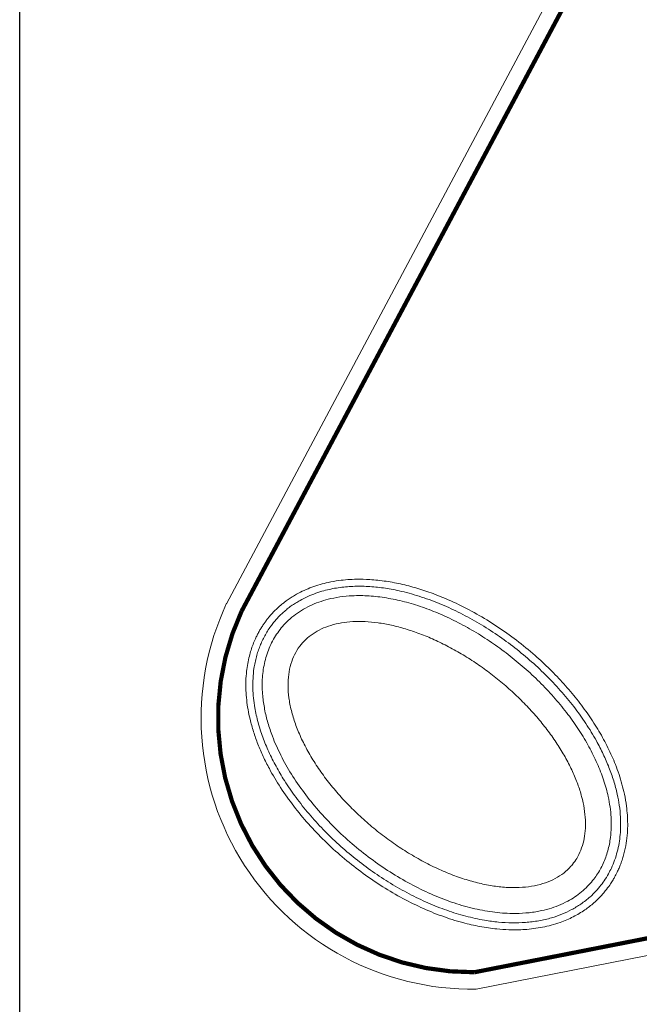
# Model space of a CAD drawing. Header units: millimetres. Extents: x 21148.2 to 21239.2, y 30135 to 30201.8.
# Tile 1 of 189: x 21149.2 to 21156.5, y 30153.5 to 30165.1. Entities that reach past the tile are written whole.
import ezdxf

# ---------------------------------------------------------------- set-up
doc = ezdxf.new("R2010")
doc.units = ezdxf.units.MM
for name, color, linetype, lineweight in [('AR-T1E-20-L1$0$BIAL - T1E - LT - 001 - AR - DWG - 0134 & 138$0$EAST PTB LVL 1-WH Landscape$0$l-coping-hidn', 7, 'Continuous', 13), ('AR-T1E-20-L1$0$ENHANCE PTB LVL 1 - BUILDING WALLS$0$A-FLOR-OTLN', 7, 'Continuous', 13), ('AR-T1E-20-L1$0$ENHANCE PTB LVL 1 - BUILDING WALLS$0$I-FURN', 7, 'Continuous', 13), ('AR-T1E-20-L1$0$X-REF_WH_Landscape_01$0$A_LANDSCAPE', 7, 'Continuous', 13)]:
    doc.layers.add(name, color=color, linetype=linetype, lineweight=lineweight)

msp = doc.modelspace()

# ---------------------------------------------------------------- linework, layer by layer
msp.add_lwpolyline([(21149.169, 30201.831), (21233.369, 30201.831), (21233.369, 30147.204), (21149.169, 30147.204)], close=True)
at = {"layer": 'AR-T1E-20-L1$0$BIAL - T1E - LT - 001 - AR - DWG - 0134 & 138$0$EAST PTB LVL 1-WH Landscape$0$l-coping-hidn', "ltscale": 0.1}
for points, knots in [([(21156.107, 30154.821), (21156.126, 30154.844), (21156.143, 30154.867), (21156.171, 30154.907), (21156.182, 30154.924), (21156.201, 30154.955), (21156.209, 30154.97), (21156.228, 30155.003), (21156.238, 30155.022), (21156.255, 30155.057), (21156.262, 30155.074), (21156.276, 30155.107), (21156.283, 30155.123), (21156.297, 30155.16), (21156.304, 30155.18), (21156.316, 30155.22), (21156.322, 30155.24), (21156.338, 30155.302), (21156.347, 30155.343), (21156.361, 30155.426), (21156.365, 30155.468), (21156.371, 30155.545), (21156.372, 30155.579), (21156.372, 30155.649), (21156.37, 30155.684), (21156.366, 30155.753), (21156.362, 30155.788), (21156.352, 30155.871), (21156.343, 30155.919), (21156.325, 30156.006), (21156.315, 30156.045), (21156.294, 30156.123), (21156.282, 30156.162), (21156.256, 30156.24), (21156.242, 30156.278), (21156.2, 30156.384), (21156.171, 30156.45), (21156.105, 30156.582), (21156.07, 30156.647), (21155.993, 30156.777), (21155.952, 30156.841), (21155.864, 30156.967), (21155.818, 30157.029), (21155.721, 30157.152), (21155.67, 30157.212), (21155.563, 30157.33), (21155.508, 30157.388), (21155.394, 30157.501), (21155.335, 30157.556), (21155.203, 30157.671), (21155.13, 30157.731), (21154.979, 30157.846), (21154.902, 30157.901), (21154.745, 30158.005), (21154.665, 30158.054), (21154.503, 30158.145), (21154.421, 30158.187), (21154.256, 30158.265), (21154.173, 30158.301), (21154.026, 30158.356), (21153.962, 30158.378), (21153.834, 30158.417), (21153.77, 30158.435), (21153.64, 30158.465), (21153.575, 30158.477), (21153.445, 30158.496), (21153.38, 30158.503), (21153.263, 30158.511), (21153.212, 30158.512), (21153.125, 30158.51), (21153.09, 30158.509), (21153.02, 30158.504), (21152.986, 30158.5), (21152.908, 30158.49), (21152.866, 30158.482), (21152.791, 30158.466), (21152.759, 30158.458), (21152.695, 30158.439), (21152.663, 30158.429), (21152.6, 30158.405), (21152.569, 30158.393), (21152.509, 30158.365), (21152.479, 30158.35), (21152.432, 30158.324), (21152.415, 30158.314), (21152.365, 30158.282), (21152.333, 30158.26), (21152.29, 30158.227), (21152.279, 30158.218), (21152.257, 30158.199), (21152.246, 30158.19), (21152.222, 30158.168), (21152.209, 30158.156), (21152.171, 30158.119), (21152.147, 30158.092), (21152.116, 30158.055), (21152.107, 30158.044), (21152.09, 30158.022), (21152.082, 30158.011), (21152.066, 30157.989), (21152.058, 30157.978), (21152.043, 30157.954), (21152.035, 30157.942), (21152.019, 30157.917), (21152.012, 30157.904), (21151.997, 30157.878), (21151.989, 30157.863), (21151.975, 30157.835), (21151.968, 30157.821), (21151.951, 30157.784), (21151.942, 30157.762), (21151.925, 30157.717), (21151.917, 30157.694), (21151.902, 30157.648), (21151.896, 30157.625), (21151.882, 30157.572), (21151.876, 30157.542), (21151.865, 30157.482), (21151.86, 30157.452), (21151.853, 30157.384), (21151.85, 30157.346), (21151.847, 30157.27), (21151.848, 30157.233), (21151.851, 30157.157), (21151.854, 30157.119), (21151.862, 30157.043), (21151.868, 30157.005), (21151.881, 30156.929), (21151.889, 30156.891), (21151.91, 30156.804), (21151.924, 30156.755), (21151.955, 30156.656), (21151.972, 30156.607), (21152.01, 30156.51), (21152.031, 30156.461), (21152.076, 30156.365), (21152.101, 30156.316), (21152.167, 30156.193), (21152.212, 30156.118), (21152.309, 30155.969), (21152.361, 30155.896), (21152.471, 30155.753), (21152.529, 30155.683), (21152.652, 30155.545), (21152.716, 30155.478), (21152.849, 30155.348), (21152.919, 30155.285), (21153.061, 30155.163), (21153.135, 30155.105), (21153.285, 30154.993), (21153.362, 30154.94), (21153.519, 30154.839), (21153.598, 30154.792), (21153.759, 30154.704), (21153.841, 30154.663), (21154.005, 30154.588), (21154.087, 30154.554), (21154.252, 30154.494), (21154.335, 30154.468), (21154.486, 30154.428), (21154.553, 30154.412), (21154.688, 30154.387), (21154.755, 30154.377), (21154.87, 30154.366), (21154.918, 30154.363), (21154.996, 30154.36), (21155.028, 30154.36), (21155.09, 30154.361), (21155.121, 30154.362), (21155.187, 30154.366), (21155.223, 30154.37), (21155.293, 30154.379), (21155.328, 30154.385), (21155.398, 30154.398), (21155.432, 30154.406), (21155.502, 30154.425), (21155.537, 30154.436), (21155.598, 30154.458), (21155.624, 30154.468), (21155.676, 30154.49), (21155.702, 30154.502), (21155.751, 30154.527), (21155.774, 30154.54), (21155.82, 30154.567), (21155.842, 30154.581), (21155.883, 30154.609), (21155.901, 30154.623), (21155.937, 30154.651), (21155.955, 30154.665), (21155.989, 30154.695), (21156.006, 30154.711), (21156.034, 30154.738), (21156.045, 30154.75), (21156.068, 30154.775), (21156.079, 30154.787), (21156.096, 30154.807), (21156.102, 30154.814), (21156.107, 30154.821)], [0, 0, 0, 0, 0.043111, 0.043111, 0.073361, 0.073361, 0.098185, 0.098185, 0.130341, 0.130341, 0.15728, 0.15728, 0.184219, 0.184219, 0.216101, 0.216101, 0.247983, 0.247983, 0.311746, 0.311746, 0.37551, 0.37551, 0.428009, 0.428009, 0.480509, 0.480509, 0.533009, 0.533009, 0.605266, 0.605266, 0.664512, 0.664512, 0.723758, 0.723758, 0.783003, 0.783003, 0.885383, 0.885383, 0.987762, 0.987762, 1.090141, 1.090141, 1.192521, 1.192521, 1.2949, 1.2949, 1.397279, 1.397279, 1.499659, 1.499659, 1.619715, 1.619715, 1.739771, 1.739771, 1.859828, 1.859828, 1.979884, 1.979884, 2.09994, 2.09994, 2.191764, 2.191764, 2.283588, 2.283588, 2.377835, 2.377835, 2.472083, 2.472083, 2.548515, 2.548515, 2.600664, 2.600664, 2.652814, 2.652814, 2.717772, 2.717772, 2.768311, 2.768311, 2.81885, 2.81885, 2.869389, 2.869389, 2.919928, 2.919928, 2.949604, 2.949604, 3.008955, 3.008955, 3.030531, 3.030531, 3.052108, 3.052108, 3.078745, 3.078745, 3.132018, 3.132018, 3.152471, 3.152471, 3.172925, 3.172925, 3.193378, 3.193378, 3.215349, 3.215349, 3.237319, 3.237319, 3.26129, 3.26129, 3.285262, 3.285262, 3.321562, 3.321562, 3.357862, 3.357862, 3.394162, 3.394162, 3.440434, 3.440434, 3.486706, 3.486706, 3.543913, 3.543913, 3.601119, 3.601119, 3.658326, 3.658326, 3.715533, 3.715533, 3.77274, 3.77274, 3.847549, 3.847549, 3.922358, 3.922358, 3.997168, 3.997168, 4.071977, 4.071977, 4.190824, 4.190824, 4.309671, 4.309671, 4.428518, 4.428518, 4.547366, 4.547366, 4.666213, 4.666213, 4.78506, 4.78506, 4.903907, 4.903907, 5.022754, 5.022754, 5.141601, 5.141601, 5.260448, 5.260448, 5.379295, 5.379295, 5.476602, 5.476602, 5.57391, 5.57391, 5.643552, 5.643552, 5.689624, 5.689624, 5.735697, 5.735697, 5.789107, 5.789107, 5.842517, 5.842517, 5.895927, 5.895927, 5.951488, 5.951488, 5.994297, 5.994297, 6.037107, 6.037107, 6.077124, 6.077124, 6.117142, 6.117142, 6.151308, 6.151308, 6.185474, 6.185474, 6.21964, 6.21964, 6.244596, 6.244596, 6.269552, 6.269552, 6.283185, 6.283185, 6.283185, 6.283185]), ([(21155.719, 30155.135), (21155.736, 30155.157), (21155.753, 30155.181), (21155.786, 30155.236), (21155.803, 30155.269), (21155.83, 30155.338), (21155.842, 30155.375), (21155.859, 30155.451), (21155.865, 30155.49), (21155.872, 30155.573), (21155.873, 30155.616), (21155.869, 30155.704), (21155.864, 30155.749), (21155.849, 30155.842), (21155.839, 30155.889), (21155.814, 30155.986), (21155.798, 30156.035), (21155.762, 30156.134), (21155.741, 30156.185), (21155.695, 30156.286), (21155.669, 30156.337), (21155.613, 30156.439), (21155.582, 30156.49), (21155.516, 30156.592), (21155.481, 30156.643), (21155.407, 30156.744), (21155.367, 30156.794), (21155.284, 30156.893), (21155.241, 30156.942), (21155.151, 30157.038), (21155.105, 30157.085), (21155.008, 30157.177), (21154.959, 30157.221), (21154.857, 30157.308), (21154.804, 30157.351), (21154.698, 30157.432), (21154.644, 30157.471), (21154.534, 30157.546), (21154.478, 30157.582), (21154.365, 30157.649), (21154.308, 30157.681), (21154.194, 30157.741), (21154.137, 30157.769), (21154.023, 30157.821), (21153.966, 30157.845), (21153.852, 30157.887), (21153.796, 30157.906), (21153.684, 30157.94), (21153.629, 30157.954), (21153.52, 30157.979), (21153.466, 30157.988), (21153.362, 30158.003), (21153.31, 30158.007), (21153.211, 30158.012), (21153.162, 30158.012), (21153.069, 30158.007), (21153.023, 30158.002), (21152.937, 30157.987), (21152.895, 30157.977), (21152.816, 30157.953), (21152.778, 30157.939), (21152.708, 30157.906), (21152.675, 30157.887), (21152.613, 30157.845), (21152.584, 30157.822), (21152.532, 30157.773), (21152.508, 30157.746), (21152.463, 30157.686), (21152.443, 30157.653), (21152.408, 30157.583), (21152.394, 30157.546), (21152.37, 30157.468), (21152.362, 30157.427), (21152.35, 30157.341), (21152.348, 30157.296), (21152.348, 30157.204), (21152.352, 30157.156), (21152.365, 30157.058), (21152.375, 30157.008), (21152.4, 30156.905), (21152.416, 30156.853), (21152.454, 30156.747), (21152.475, 30156.693), (21152.525, 30156.585), (21152.553, 30156.53), (21152.613, 30156.421), (21152.647, 30156.366), (21152.718, 30156.257), (21152.756, 30156.203), (21152.838, 30156.096), (21152.881, 30156.042), (21152.971, 30155.937), (21153.018, 30155.886), (21153.117, 30155.785), (21153.168, 30155.735), (21153.273, 30155.639), (21153.328, 30155.592), (21153.439, 30155.502), (21153.496, 30155.458), (21153.612, 30155.375), (21153.671, 30155.335), (21153.79, 30155.26), (21153.851, 30155.224), (21153.972, 30155.157), (21154.033, 30155.126), (21154.156, 30155.068), (21154.217, 30155.042), (21154.338, 30154.994), (21154.399, 30154.973), (21154.519, 30154.936), (21154.578, 30154.92), (21154.694, 30154.894), (21154.751, 30154.883), (21154.863, 30154.868), (21154.918, 30154.863), (21155.024, 30154.859), (21155.076, 30154.86), (21155.175, 30154.867), (21155.222, 30154.873), (21155.313, 30154.891), (21155.357, 30154.903), (21155.439, 30154.931), (21155.477, 30154.948), (21155.549, 30154.987), (21155.583, 30155.009), (21155.645, 30155.057), (21155.673, 30155.083), (21155.706, 30155.12), (21155.712, 30155.127), (21155.719, 30155.135)], [0, 0, 0, 0, 0.076279, 0.076279, 0.17274, 0.17274, 0.269201, 0.269201, 0.365662, 0.365662, 0.462122, 0.462122, 0.558583, 0.558583, 0.655044, 0.655044, 0.751505, 0.751505, 0.847966, 0.847966, 0.944427, 0.944427, 1.040887, 1.040887, 1.137348, 1.137348, 1.233809, 1.233809, 1.33027, 1.33027, 1.426731, 1.426731, 1.523192, 1.523192, 1.619653, 1.619653, 1.716113, 1.716113, 1.812574, 1.812574, 1.909035, 1.909035, 2.005496, 2.005496, 2.101957, 2.101957, 2.198418, 2.198418, 2.294879, 2.294879, 2.391339, 2.391339, 2.4878, 2.4878, 2.584261, 2.584261, 2.680722, 2.680722, 2.777183, 2.777183, 2.873644, 2.873644, 2.970105, 2.970105, 3.066565, 3.066565, 3.163026, 3.163026, 3.266115, 3.266115, 3.369204, 3.369204, 3.472292, 3.472292, 3.575381, 3.575381, 3.67847, 3.67847, 3.781558, 3.781558, 3.884647, 3.884647, 3.987736, 3.987736, 4.090825, 4.090825, 4.193913, 4.193913, 4.297002, 4.297002, 4.400091, 4.400091, 4.503179, 4.503179, 4.606268, 4.606268, 4.709357, 4.709357, 4.812445, 4.812445, 4.915534, 4.915534, 5.018623, 5.018623, 5.121712, 5.121712, 5.2248, 5.2248, 5.327889, 5.327889, 5.430978, 5.430978, 5.534066, 5.534066, 5.637155, 5.637155, 5.740244, 5.740244, 5.843333, 5.843333, 5.946421, 5.946421, 6.04951, 6.04951, 6.152599, 6.152599, 6.255687, 6.255687, 6.283185, 6.283185, 6.283185, 6.283185])]:
    msp.add_open_spline(points, degree=3, knots=knots, dxfattribs=at)
at = {"layer": 'AR-T1E-20-L1$0$ENHANCE PTB LVL 1 - BUILDING WALLS$0$A-FLOR-OTLN', "ltscale": 0.25, "const_width": 0.05}
msp.add_lwpolyline([(21161.949, 30177.172), (21162.866, 30177.141, 0.281949), (21162.897, 30175.263, 0.085536), (21163.844, 30174.124), (21163.854, 30155.683), (21154.556, 30153.858, -0.550633), (21151.797, 30158.131), (21161.949, 30177.172)], format="xyb", dxfattribs=at)
at = {"layer": 'AR-T1E-20-L1$0$ENHANCE PTB LVL 1 - BUILDING WALLS$0$I-FURN'}
msp.add_lwpolyline([(21151.618, 30158.22), (21161.78, 30177.281, -0.430225), (21166.684, 30177.786), (21178.831, 30162.449, -0.43714), (21176.964, 30158.053), (21154.577, 30153.658, -0.553804), (21151.62, 30158.226)], format="xyb", dxfattribs=at)
msp.add_lwpolyline([(21151.797, 30158.131), (21161.949, 30177.172, -0.426961), (21166.539, 30177.646), (21178.658, 30162.344, -0.433306), (21176.91, 30158.246), (21154.556, 30153.858, -0.550633)], format="xyb", close=True, dxfattribs=at)
at = {"layer": 'AR-T1E-20-L1$0$X-REF_WH_Landscape_01$0$A_LANDSCAPE'}
for points, knots in [([(21156.107, 30154.821), (21156.126, 30154.844), (21156.143, 30154.867), (21156.171, 30154.907), (21156.182, 30154.924), (21156.201, 30154.955), (21156.209, 30154.97), (21156.228, 30155.003), (21156.238, 30155.022), (21156.255, 30155.057), (21156.262, 30155.074), (21156.276, 30155.107), (21156.283, 30155.123), (21156.297, 30155.16), (21156.304, 30155.18), (21156.316, 30155.22), (21156.322, 30155.24), (21156.338, 30155.302), (21156.347, 30155.343), (21156.361, 30155.426), (21156.365, 30155.468), (21156.371, 30155.545), (21156.372, 30155.579), (21156.372, 30155.649), (21156.37, 30155.684), (21156.366, 30155.753), (21156.362, 30155.788), (21156.352, 30155.871), (21156.343, 30155.919), (21156.325, 30156.006), (21156.315, 30156.045), (21156.294, 30156.123), (21156.282, 30156.162), (21156.256, 30156.24), (21156.242, 30156.278), (21156.2, 30156.384), (21156.171, 30156.45), (21156.105, 30156.582), (21156.07, 30156.647), (21155.993, 30156.777), (21155.952, 30156.841), (21155.864, 30156.967), (21155.818, 30157.029), (21155.721, 30157.152), (21155.67, 30157.212), (21155.563, 30157.33), (21155.508, 30157.388), (21155.394, 30157.501), (21155.335, 30157.556), (21155.203, 30157.671), (21155.13, 30157.731), (21154.979, 30157.846), (21154.902, 30157.901), (21154.745, 30158.005), (21154.665, 30158.054), (21154.503, 30158.145), (21154.421, 30158.187), (21154.256, 30158.265), (21154.173, 30158.301), (21154.026, 30158.356), (21153.962, 30158.378), (21153.834, 30158.417), (21153.77, 30158.435), (21153.64, 30158.465), (21153.575, 30158.477), (21153.445, 30158.496), (21153.38, 30158.503), (21153.263, 30158.511), (21153.212, 30158.512), (21153.125, 30158.51), (21153.09, 30158.509), (21153.02, 30158.504), (21152.986, 30158.5), (21152.908, 30158.49), (21152.866, 30158.482), (21152.791, 30158.466), (21152.759, 30158.458), (21152.695, 30158.439), (21152.663, 30158.429), (21152.6, 30158.405), (21152.569, 30158.393), (21152.509, 30158.365), (21152.479, 30158.35), (21152.432, 30158.324), (21152.415, 30158.314), (21152.365, 30158.282), (21152.333, 30158.26), (21152.29, 30158.227), (21152.279, 30158.218), (21152.257, 30158.199), (21152.246, 30158.19), (21152.222, 30158.168), (21152.209, 30158.156), (21152.171, 30158.119), (21152.147, 30158.092), (21152.116, 30158.055), (21152.107, 30158.044), (21152.09, 30158.022), (21152.082, 30158.011), (21152.066, 30157.989), (21152.058, 30157.978), (21152.043, 30157.954), (21152.035, 30157.942), (21152.019, 30157.917), (21152.012, 30157.904), (21151.997, 30157.878), (21151.989, 30157.863), (21151.975, 30157.835), (21151.968, 30157.821), (21151.951, 30157.784), (21151.942, 30157.762), (21151.925, 30157.717), (21151.917, 30157.694), (21151.902, 30157.648), (21151.896, 30157.625), (21151.882, 30157.572), (21151.876, 30157.542), (21151.865, 30157.482), (21151.86, 30157.452), (21151.853, 30157.384), (21151.85, 30157.346), (21151.847, 30157.27), (21151.848, 30157.233), (21151.851, 30157.157), (21151.854, 30157.119), (21151.862, 30157.043), (21151.868, 30157.005), (21151.881, 30156.929), (21151.889, 30156.891), (21151.91, 30156.804), (21151.924, 30156.755), (21151.955, 30156.656), (21151.972, 30156.607), (21152.01, 30156.51), (21152.031, 30156.461), (21152.076, 30156.365), (21152.101, 30156.316), (21152.167, 30156.193), (21152.212, 30156.118), (21152.309, 30155.969), (21152.361, 30155.896), (21152.471, 30155.753), (21152.529, 30155.683), (21152.652, 30155.545), (21152.716, 30155.478), (21152.849, 30155.348), (21152.919, 30155.285), (21153.061, 30155.163), (21153.135, 30155.105), (21153.285, 30154.993), (21153.362, 30154.94), (21153.519, 30154.839), (21153.598, 30154.792), (21153.759, 30154.704), (21153.841, 30154.663), (21154.005, 30154.588), (21154.087, 30154.554), (21154.252, 30154.494), (21154.335, 30154.468), (21154.486, 30154.428), (21154.553, 30154.412), (21154.688, 30154.387), (21154.755, 30154.377), (21154.87, 30154.366), (21154.918, 30154.363), (21154.996, 30154.36), (21155.028, 30154.36), (21155.09, 30154.361), (21155.121, 30154.362), (21155.187, 30154.366), (21155.223, 30154.37), (21155.293, 30154.379), (21155.328, 30154.385), (21155.398, 30154.398), (21155.432, 30154.406), (21155.502, 30154.425), (21155.537, 30154.436), (21155.598, 30154.458), (21155.624, 30154.468), (21155.676, 30154.49), (21155.702, 30154.502), (21155.751, 30154.527), (21155.774, 30154.54), (21155.82, 30154.567), (21155.842, 30154.581), (21155.883, 30154.609), (21155.901, 30154.623), (21155.937, 30154.651), (21155.955, 30154.665), (21155.989, 30154.695), (21156.006, 30154.711), (21156.034, 30154.738), (21156.045, 30154.75), (21156.068, 30154.775), (21156.079, 30154.787), (21156.096, 30154.807), (21156.102, 30154.814), (21156.107, 30154.821)], [0, 0, 0, 0, 0.043111, 0.043111, 0.073361, 0.073361, 0.098185, 0.098185, 0.130341, 0.130341, 0.15728, 0.15728, 0.184219, 0.184219, 0.216101, 0.216101, 0.247983, 0.247983, 0.311746, 0.311746, 0.37551, 0.37551, 0.428009, 0.428009, 0.480509, 0.480509, 0.533009, 0.533009, 0.605266, 0.605266, 0.664512, 0.664512, 0.723758, 0.723758, 0.783003, 0.783003, 0.885383, 0.885383, 0.987762, 0.987762, 1.090141, 1.090141, 1.192521, 1.192521, 1.2949, 1.2949, 1.397279, 1.397279, 1.499659, 1.499659, 1.619715, 1.619715, 1.739771, 1.739771, 1.859828, 1.859828, 1.979884, 1.979884, 2.09994, 2.09994, 2.191764, 2.191764, 2.283588, 2.283588, 2.377835, 2.377835, 2.472083, 2.472083, 2.548515, 2.548515, 2.600664, 2.600664, 2.652814, 2.652814, 2.717772, 2.717772, 2.768311, 2.768311, 2.81885, 2.81885, 2.869389, 2.869389, 2.919928, 2.919928, 2.949604, 2.949604, 3.008955, 3.008955, 3.030531, 3.030531, 3.052108, 3.052108, 3.078745, 3.078745, 3.132018, 3.132018, 3.152471, 3.152471, 3.172925, 3.172925, 3.193378, 3.193378, 3.215349, 3.215349, 3.237319, 3.237319, 3.26129, 3.26129, 3.285262, 3.285262, 3.321562, 3.321562, 3.357862, 3.357862, 3.394162, 3.394162, 3.440434, 3.440434, 3.486706, 3.486706, 3.543913, 3.543913, 3.601119, 3.601119, 3.658326, 3.658326, 3.715533, 3.715533, 3.77274, 3.77274, 3.847549, 3.847549, 3.922358, 3.922358, 3.997168, 3.997168, 4.071977, 4.071977, 4.190824, 4.190824, 4.309671, 4.309671, 4.428518, 4.428518, 4.547366, 4.547366, 4.666213, 4.666213, 4.78506, 4.78506, 4.903907, 4.903907, 5.022754, 5.022754, 5.141601, 5.141601, 5.260448, 5.260448, 5.379295, 5.379295, 5.476602, 5.476602, 5.57391, 5.57391, 5.643552, 5.643552, 5.689624, 5.689624, 5.735697, 5.735697, 5.789107, 5.789107, 5.842517, 5.842517, 5.895927, 5.895927, 5.951488, 5.951488, 5.994297, 5.994297, 6.037107, 6.037107, 6.077124, 6.077124, 6.117142, 6.117142, 6.151308, 6.151308, 6.185474, 6.185474, 6.21964, 6.21964, 6.244596, 6.244596, 6.269552, 6.269552, 6.283185, 6.283185, 6.283185, 6.283185]), ([(21156.107, 30154.821), (21156.126, 30154.844), (21156.143, 30154.867), (21156.171, 30154.907), (21156.182, 30154.924), (21156.201, 30154.955), (21156.209, 30154.97), (21156.228, 30155.003), (21156.238, 30155.022), (21156.255, 30155.057), (21156.262, 30155.074), (21156.276, 30155.107), (21156.283, 30155.123), (21156.297, 30155.16), (21156.304, 30155.18), (21156.316, 30155.22), (21156.322, 30155.24), (21156.338, 30155.302), (21156.347, 30155.343), (21156.361, 30155.426), (21156.365, 30155.468), (21156.371, 30155.545), (21156.372, 30155.579), (21156.372, 30155.649), (21156.37, 30155.684), (21156.366, 30155.753), (21156.362, 30155.788), (21156.352, 30155.871), (21156.343, 30155.919), (21156.325, 30156.006), (21156.315, 30156.045), (21156.294, 30156.123), (21156.282, 30156.162), (21156.256, 30156.24), (21156.242, 30156.278), (21156.2, 30156.384), (21156.171, 30156.45), (21156.105, 30156.582), (21156.07, 30156.647), (21155.993, 30156.777), (21155.952, 30156.841), (21155.864, 30156.967), (21155.818, 30157.029), (21155.721, 30157.152), (21155.67, 30157.212), (21155.563, 30157.33), (21155.508, 30157.388), (21155.394, 30157.501), (21155.335, 30157.556), (21155.203, 30157.671), (21155.13, 30157.731), (21154.979, 30157.846), (21154.902, 30157.901), (21154.745, 30158.005), (21154.665, 30158.054), (21154.503, 30158.145), (21154.421, 30158.187), (21154.256, 30158.265), (21154.173, 30158.301), (21154.026, 30158.356), (21153.962, 30158.378), (21153.834, 30158.417), (21153.77, 30158.435), (21153.64, 30158.465), (21153.575, 30158.477), (21153.445, 30158.496), (21153.38, 30158.503), (21153.263, 30158.511), (21153.212, 30158.512), (21153.125, 30158.51), (21153.09, 30158.509), (21153.02, 30158.504), (21152.986, 30158.5), (21152.908, 30158.49), (21152.866, 30158.482), (21152.791, 30158.466), (21152.759, 30158.458), (21152.695, 30158.439), (21152.663, 30158.429), (21152.6, 30158.405), (21152.569, 30158.393), (21152.509, 30158.365), (21152.479, 30158.35), (21152.432, 30158.324), (21152.415, 30158.314), (21152.365, 30158.282), (21152.333, 30158.26), (21152.29, 30158.227), (21152.279, 30158.218), (21152.257, 30158.199), (21152.246, 30158.19), (21152.222, 30158.168), (21152.209, 30158.156), (21152.171, 30158.119), (21152.147, 30158.092), (21152.116, 30158.055), (21152.107, 30158.044), (21152.09, 30158.022), (21152.082, 30158.011), (21152.066, 30157.989), (21152.058, 30157.978), (21152.043, 30157.954), (21152.035, 30157.942), (21152.019, 30157.917), (21152.012, 30157.904), (21151.997, 30157.878), (21151.989, 30157.863), (21151.975, 30157.835), (21151.968, 30157.821), (21151.951, 30157.784), (21151.942, 30157.762), (21151.925, 30157.717), (21151.917, 30157.694), (21151.902, 30157.648), (21151.896, 30157.625), (21151.882, 30157.572), (21151.876, 30157.542), (21151.865, 30157.482), (21151.86, 30157.452), (21151.853, 30157.384), (21151.85, 30157.346), (21151.847, 30157.27), (21151.848, 30157.233), (21151.851, 30157.157), (21151.854, 30157.119), (21151.862, 30157.043), (21151.868, 30157.005), (21151.881, 30156.929), (21151.889, 30156.891), (21151.91, 30156.804), (21151.924, 30156.755), (21151.955, 30156.656), (21151.972, 30156.607), (21152.01, 30156.51), (21152.031, 30156.461), (21152.076, 30156.365), (21152.101, 30156.316), (21152.167, 30156.193), (21152.212, 30156.118), (21152.309, 30155.969), (21152.361, 30155.896), (21152.471, 30155.753), (21152.529, 30155.683), (21152.652, 30155.545), (21152.716, 30155.478), (21152.849, 30155.348), (21152.919, 30155.285), (21153.061, 30155.163), (21153.135, 30155.105), (21153.285, 30154.993), (21153.362, 30154.94), (21153.519, 30154.839), (21153.598, 30154.792), (21153.759, 30154.704), (21153.841, 30154.663), (21154.005, 30154.588), (21154.087, 30154.554), (21154.252, 30154.494), (21154.335, 30154.468), (21154.486, 30154.428), (21154.553, 30154.412), (21154.688, 30154.387), (21154.755, 30154.377), (21154.87, 30154.366), (21154.918, 30154.363), (21154.996, 30154.36), (21155.028, 30154.36), (21155.09, 30154.361), (21155.121, 30154.362), (21155.187, 30154.366), (21155.223, 30154.37), (21155.293, 30154.379), (21155.328, 30154.385), (21155.398, 30154.398), (21155.432, 30154.406), (21155.502, 30154.425), (21155.537, 30154.436), (21155.598, 30154.458), (21155.624, 30154.468), (21155.676, 30154.49), (21155.702, 30154.502), (21155.751, 30154.527), (21155.774, 30154.54), (21155.82, 30154.567), (21155.842, 30154.581), (21155.883, 30154.609), (21155.901, 30154.623), (21155.937, 30154.651), (21155.955, 30154.665), (21155.989, 30154.695), (21156.006, 30154.711), (21156.034, 30154.738), (21156.045, 30154.75), (21156.068, 30154.775), (21156.079, 30154.787), (21156.096, 30154.807), (21156.102, 30154.814), (21156.107, 30154.821)], [0, 0, 0, 0, 0.043111, 0.043111, 0.073361, 0.073361, 0.098185, 0.098185, 0.130341, 0.130341, 0.15728, 0.15728, 0.184219, 0.184219, 0.216101, 0.216101, 0.247983, 0.247983, 0.311746, 0.311746, 0.37551, 0.37551, 0.428009, 0.428009, 0.480509, 0.480509, 0.533009, 0.533009, 0.605266, 0.605266, 0.664512, 0.664512, 0.723758, 0.723758, 0.783003, 0.783003, 0.885383, 0.885383, 0.987762, 0.987762, 1.090141, 1.090141, 1.192521, 1.192521, 1.2949, 1.2949, 1.397279, 1.397279, 1.499659, 1.499659, 1.619715, 1.619715, 1.739771, 1.739771, 1.859828, 1.859828, 1.979884, 1.979884, 2.09994, 2.09994, 2.191764, 2.191764, 2.283588, 2.283588, 2.377835, 2.377835, 2.472083, 2.472083, 2.548515, 2.548515, 2.600664, 2.600664, 2.652814, 2.652814, 2.717772, 2.717772, 2.768311, 2.768311, 2.81885, 2.81885, 2.869389, 2.869389, 2.919928, 2.919928, 2.949604, 2.949604, 3.008955, 3.008955, 3.030531, 3.030531, 3.052108, 3.052108, 3.078745, 3.078745, 3.132018, 3.132018, 3.152471, 3.152471, 3.172925, 3.172925, 3.193378, 3.193378, 3.215349, 3.215349, 3.237319, 3.237319, 3.26129, 3.26129, 3.285262, 3.285262, 3.321562, 3.321562, 3.357862, 3.357862, 3.394162, 3.394162, 3.440434, 3.440434, 3.486706, 3.486706, 3.543913, 3.543913, 3.601119, 3.601119, 3.658326, 3.658326, 3.715533, 3.715533, 3.77274, 3.77274, 3.847549, 3.847549, 3.922358, 3.922358, 3.997168, 3.997168, 4.071977, 4.071977, 4.190824, 4.190824, 4.309671, 4.309671, 4.428518, 4.428518, 4.547366, 4.547366, 4.666213, 4.666213, 4.78506, 4.78506, 4.903907, 4.903907, 5.022754, 5.022754, 5.141601, 5.141601, 5.260448, 5.260448, 5.379295, 5.379295, 5.476602, 5.476602, 5.57391, 5.57391, 5.643552, 5.643552, 5.689624, 5.689624, 5.735697, 5.735697, 5.789107, 5.789107, 5.842517, 5.842517, 5.895927, 5.895927, 5.951488, 5.951488, 5.994297, 5.994297, 6.037107, 6.037107, 6.077124, 6.077124, 6.117142, 6.117142, 6.151308, 6.151308, 6.185474, 6.185474, 6.21964, 6.21964, 6.244596, 6.244596, 6.269552, 6.269552, 6.283185, 6.283185, 6.283185, 6.283185]), ([(21156.107, 30154.821), (21156.126, 30154.844), (21156.143, 30154.867), (21156.171, 30154.907), (21156.182, 30154.924), (21156.201, 30154.955), (21156.209, 30154.97), (21156.228, 30155.003), (21156.238, 30155.022), (21156.255, 30155.057), (21156.262, 30155.074), (21156.276, 30155.107), (21156.283, 30155.123), (21156.297, 30155.16), (21156.304, 30155.18), (21156.316, 30155.22), (21156.322, 30155.24), (21156.338, 30155.302), (21156.347, 30155.343), (21156.361, 30155.426), (21156.365, 30155.468), (21156.371, 30155.545), (21156.372, 30155.579), (21156.372, 30155.649), (21156.37, 30155.684), (21156.366, 30155.753), (21156.362, 30155.788), (21156.352, 30155.871), (21156.343, 30155.919), (21156.325, 30156.006), (21156.315, 30156.045), (21156.294, 30156.123), (21156.282, 30156.162), (21156.256, 30156.24), (21156.242, 30156.278), (21156.2, 30156.384), (21156.171, 30156.45), (21156.105, 30156.582), (21156.07, 30156.647), (21155.993, 30156.777), (21155.952, 30156.841), (21155.864, 30156.967), (21155.818, 30157.029), (21155.721, 30157.152), (21155.67, 30157.212), (21155.563, 30157.33), (21155.508, 30157.388), (21155.394, 30157.501), (21155.335, 30157.556), (21155.203, 30157.671), (21155.13, 30157.731), (21154.979, 30157.846), (21154.902, 30157.901), (21154.745, 30158.005), (21154.665, 30158.054), (21154.503, 30158.145), (21154.421, 30158.187), (21154.256, 30158.265), (21154.173, 30158.301), (21154.026, 30158.356), (21153.962, 30158.378), (21153.834, 30158.417), (21153.77, 30158.435), (21153.64, 30158.465), (21153.575, 30158.477), (21153.445, 30158.496), (21153.38, 30158.503), (21153.263, 30158.511), (21153.212, 30158.512), (21153.125, 30158.51), (21153.09, 30158.509), (21153.02, 30158.504), (21152.986, 30158.5), (21152.908, 30158.49), (21152.866, 30158.482), (21152.791, 30158.466), (21152.759, 30158.458), (21152.695, 30158.439), (21152.663, 30158.429), (21152.6, 30158.405), (21152.569, 30158.393), (21152.509, 30158.365), (21152.479, 30158.35), (21152.432, 30158.324), (21152.415, 30158.314), (21152.365, 30158.282), (21152.333, 30158.26), (21152.29, 30158.227), (21152.279, 30158.218), (21152.257, 30158.199), (21152.246, 30158.19), (21152.222, 30158.168), (21152.209, 30158.156), (21152.171, 30158.119), (21152.147, 30158.092), (21152.116, 30158.055), (21152.107, 30158.044), (21152.09, 30158.022), (21152.082, 30158.011), (21152.066, 30157.989), (21152.058, 30157.978), (21152.043, 30157.954), (21152.035, 30157.942), (21152.019, 30157.917), (21152.012, 30157.904), (21151.997, 30157.878), (21151.989, 30157.863), (21151.975, 30157.835), (21151.968, 30157.821), (21151.951, 30157.784), (21151.942, 30157.762), (21151.925, 30157.717), (21151.917, 30157.694), (21151.902, 30157.648), (21151.896, 30157.625), (21151.882, 30157.572), (21151.876, 30157.542), (21151.865, 30157.482), (21151.86, 30157.452), (21151.853, 30157.384), (21151.85, 30157.346), (21151.847, 30157.27), (21151.848, 30157.233), (21151.851, 30157.157), (21151.854, 30157.119), (21151.862, 30157.043), (21151.868, 30157.005), (21151.881, 30156.929), (21151.889, 30156.891), (21151.91, 30156.804), (21151.924, 30156.755), (21151.955, 30156.656), (21151.972, 30156.607), (21152.01, 30156.51), (21152.031, 30156.461), (21152.076, 30156.365), (21152.101, 30156.316), (21152.167, 30156.193), (21152.212, 30156.118), (21152.309, 30155.969), (21152.361, 30155.896), (21152.471, 30155.753), (21152.529, 30155.683), (21152.652, 30155.545), (21152.716, 30155.478), (21152.849, 30155.348), (21152.919, 30155.285), (21153.061, 30155.163), (21153.135, 30155.105), (21153.285, 30154.993), (21153.362, 30154.94), (21153.519, 30154.839), (21153.598, 30154.792), (21153.759, 30154.704), (21153.841, 30154.663), (21154.005, 30154.588), (21154.087, 30154.554), (21154.252, 30154.494), (21154.335, 30154.468), (21154.486, 30154.428), (21154.553, 30154.412), (21154.688, 30154.387), (21154.755, 30154.377), (21154.87, 30154.366), (21154.918, 30154.363), (21154.996, 30154.36), (21155.028, 30154.36), (21155.09, 30154.361), (21155.121, 30154.362), (21155.187, 30154.366), (21155.223, 30154.37), (21155.293, 30154.379), (21155.328, 30154.385), (21155.398, 30154.398), (21155.432, 30154.406), (21155.502, 30154.425), (21155.537, 30154.436), (21155.598, 30154.458), (21155.624, 30154.468), (21155.676, 30154.49), (21155.702, 30154.502), (21155.751, 30154.527), (21155.774, 30154.54), (21155.82, 30154.567), (21155.842, 30154.581), (21155.883, 30154.609), (21155.901, 30154.623), (21155.937, 30154.651), (21155.955, 30154.665), (21155.989, 30154.695), (21156.006, 30154.711), (21156.034, 30154.738), (21156.045, 30154.75), (21156.068, 30154.775), (21156.079, 30154.787), (21156.096, 30154.807), (21156.102, 30154.814), (21156.107, 30154.821)], [0, 0, 0, 0, 0.043111, 0.043111, 0.073361, 0.073361, 0.098185, 0.098185, 0.130341, 0.130341, 0.15728, 0.15728, 0.184219, 0.184219, 0.216101, 0.216101, 0.247983, 0.247983, 0.311746, 0.311746, 0.37551, 0.37551, 0.428009, 0.428009, 0.480509, 0.480509, 0.533009, 0.533009, 0.605266, 0.605266, 0.664512, 0.664512, 0.723758, 0.723758, 0.783003, 0.783003, 0.885383, 0.885383, 0.987762, 0.987762, 1.090141, 1.090141, 1.192521, 1.192521, 1.2949, 1.2949, 1.397279, 1.397279, 1.499659, 1.499659, 1.619715, 1.619715, 1.739771, 1.739771, 1.859828, 1.859828, 1.979884, 1.979884, 2.09994, 2.09994, 2.191764, 2.191764, 2.283588, 2.283588, 2.377835, 2.377835, 2.472083, 2.472083, 2.548515, 2.548515, 2.600664, 2.600664, 2.652814, 2.652814, 2.717772, 2.717772, 2.768311, 2.768311, 2.81885, 2.81885, 2.869389, 2.869389, 2.919928, 2.919928, 2.949604, 2.949604, 3.008955, 3.008955, 3.030531, 3.030531, 3.052108, 3.052108, 3.078745, 3.078745, 3.132018, 3.132018, 3.152471, 3.152471, 3.172925, 3.172925, 3.193378, 3.193378, 3.215349, 3.215349, 3.237319, 3.237319, 3.26129, 3.26129, 3.285262, 3.285262, 3.321562, 3.321562, 3.357862, 3.357862, 3.394162, 3.394162, 3.440434, 3.440434, 3.486706, 3.486706, 3.543913, 3.543913, 3.601119, 3.601119, 3.658326, 3.658326, 3.715533, 3.715533, 3.77274, 3.77274, 3.847549, 3.847549, 3.922358, 3.922358, 3.997168, 3.997168, 4.071977, 4.071977, 4.190824, 4.190824, 4.309671, 4.309671, 4.428518, 4.428518, 4.547366, 4.547366, 4.666213, 4.666213, 4.78506, 4.78506, 4.903907, 4.903907, 5.022754, 5.022754, 5.141601, 5.141601, 5.260448, 5.260448, 5.379295, 5.379295, 5.476602, 5.476602, 5.57391, 5.57391, 5.643552, 5.643552, 5.689624, 5.689624, 5.735697, 5.735697, 5.789107, 5.789107, 5.842517, 5.842517, 5.895927, 5.895927, 5.951488, 5.951488, 5.994297, 5.994297, 6.037107, 6.037107, 6.077124, 6.077124, 6.117142, 6.117142, 6.151308, 6.151308, 6.185474, 6.185474, 6.21964, 6.21964, 6.244596, 6.244596, 6.269552, 6.269552, 6.283185, 6.283185, 6.283185, 6.283185]), ([(21156.043, 30154.873), (21156.06, 30154.895), (21156.077, 30154.917), (21156.111, 30154.967), (21156.129, 30154.996), (21156.157, 30155.046), (21156.168, 30155.068), (21156.193, 30155.122), (21156.206, 30155.153), (21156.229, 30155.218), (21156.239, 30155.251), (21156.257, 30155.317), (21156.264, 30155.351), (21156.276, 30155.419), (21156.28, 30155.453), (21156.286, 30155.522), (21156.288, 30155.557), (21156.289, 30155.626), (21156.288, 30155.661), (21156.284, 30155.742), (21156.279, 30155.789), (21156.266, 30155.879), (21156.258, 30155.922), (21156.237, 30156.018), (21156.223, 30156.071), (21156.19, 30156.178), (21156.171, 30156.231), (21156.13, 30156.336), (21156.107, 30156.389), (21156.057, 30156.494), (21156.03, 30156.546), (21155.963, 30156.667), (21155.921, 30156.735), (21155.832, 30156.87), (21155.784, 30156.937), (21155.683, 30157.068), (21155.629, 30157.132), (21155.517, 30157.258), (21155.459, 30157.32), (21155.338, 30157.44), (21155.275, 30157.498), (21155.145, 30157.611), (21155.079, 30157.665), (21154.942, 30157.77), (21154.873, 30157.82), (21154.731, 30157.915), (21154.659, 30157.96), (21154.512, 30158.045), (21154.439, 30158.085), (21154.29, 30158.159), (21154.215, 30158.193), (21154.06, 30158.256), (21153.98, 30158.285), (21153.821, 30158.335), (21153.742, 30158.357), (21153.601, 30158.388), (21153.539, 30158.399), (21153.417, 30158.416), (21153.356, 30158.422), (21153.236, 30158.429), (21153.176, 30158.429), (21153.058, 30158.424), (21153, 30158.419), (21152.885, 30158.402), (21152.828, 30158.39), (21152.74, 30158.366), (21152.708, 30158.356), (21152.644, 30158.333), (21152.612, 30158.321), (21152.55, 30158.293), (21152.52, 30158.277), (21152.473, 30158.251), (21152.455, 30158.24), (21152.42, 30158.219), (21152.403, 30158.207), (21152.37, 30158.184), (21152.355, 30158.172), (21152.324, 30158.147), (21152.309, 30158.134), (21152.28, 30158.108), (21152.266, 30158.095), (21152.239, 30158.069), (21152.226, 30158.055), (21152.201, 30158.027), (21152.189, 30158.013), (21152.165, 30157.984), (21152.154, 30157.969), (21152.13, 30157.936), (21152.117, 30157.917), (21152.093, 30157.879), (21152.082, 30157.859), (21152.061, 30157.821), (21152.051, 30157.801), (21152.032, 30157.762), (21152.024, 30157.742), (21152.008, 30157.702), (21152, 30157.682), (21151.986, 30157.639), (21151.979, 30157.616), (21151.967, 30157.571), (21151.962, 30157.548), (21151.952, 30157.501), (21151.948, 30157.478), (21151.939, 30157.416), (21151.935, 30157.377), (21151.931, 30157.298), (21151.93, 30157.259), (21151.933, 30157.181), (21151.935, 30157.142), (21151.943, 30157.066), (21151.948, 30157.027), (21151.965, 30156.931), (21151.978, 30156.873), (21152.009, 30156.757), (21152.028, 30156.699), (21152.07, 30156.583), (21152.094, 30156.526), (21152.146, 30156.411), (21152.175, 30156.353), (21152.237, 30156.24), (21152.27, 30156.183), (21152.348, 30156.06), (21152.394, 30155.993), (21152.491, 30155.862), (21152.542, 30155.797), (21152.651, 30155.67), (21152.707, 30155.608), (21152.825, 30155.486), (21152.886, 30155.427), (21153.013, 30155.313), (21153.078, 30155.257), (21153.212, 30155.15), (21153.28, 30155.099), (21153.42, 30155.001), (21153.491, 30154.955), (21153.635, 30154.867), (21153.708, 30154.826), (21153.855, 30154.748), (21153.929, 30154.713), (21154.079, 30154.647), (21154.154, 30154.618), (21154.303, 30154.565), (21154.378, 30154.542), (21154.528, 30154.503), (21154.602, 30154.486), (21154.731, 30154.465), (21154.786, 30154.457), (21154.895, 30154.447), (21154.95, 30154.444), (21155.057, 30154.443), (21155.11, 30154.444), (21155.215, 30154.452), (21155.267, 30154.459), (21155.37, 30154.477), (21155.42, 30154.488), (21155.511, 30154.515), (21155.551, 30154.528), (21155.631, 30154.56), (21155.67, 30154.579), (21155.745, 30154.619), (21155.782, 30154.641), (21155.837, 30154.679), (21155.856, 30154.693), (21155.892, 30154.721), (21155.909, 30154.735), (21155.942, 30154.764), (21155.957, 30154.779), (21155.997, 30154.82), (21156.021, 30154.846), (21156.043, 30154.873)], [0, 0, 0, 0, 0.044864, 0.044864, 0.098249, 0.098249, 0.138182, 0.138182, 0.193742, 0.193742, 0.249302, 0.249302, 0.304862, 0.304862, 0.360422, 0.360422, 0.415982, 0.415982, 0.471542, 0.471542, 0.545435, 0.545435, 0.61355, 0.61355, 0.697486, 0.697486, 0.781421, 0.781421, 0.865357, 0.865357, 0.949293, 0.949293, 1.060444, 1.060444, 1.171595, 1.171595, 1.282745, 1.282745, 1.393896, 1.393896, 1.505047, 1.505047, 1.616197, 1.616197, 1.727348, 1.727348, 1.838499, 1.838499, 1.94965, 1.94965, 2.0608, 2.0608, 2.178245, 2.178245, 2.295691, 2.295691, 2.387642, 2.387642, 2.479593, 2.479593, 2.571544, 2.571544, 2.663495, 2.663495, 2.755446, 2.755446, 2.810252, 2.810252, 2.864938, 2.864938, 2.919624, 2.919624, 2.952844, 2.952844, 2.986063, 2.986063, 3.018071, 3.018071, 3.050078, 3.050078, 3.080558, 3.080558, 3.111037, 3.111037, 3.141216, 3.141216, 3.171395, 3.171395, 3.207825, 3.207825, 3.244255, 3.244255, 3.279252, 3.279252, 3.314248, 3.314248, 3.349245, 3.349245, 3.38735, 3.38735, 3.425455, 3.425455, 3.46356, 3.46356, 3.526823, 3.526823, 3.590087, 3.590087, 3.650776, 3.650776, 3.711466, 3.711466, 3.803131, 3.803131, 3.894796, 3.894796, 3.986462, 3.986462, 4.078127, 4.078127, 4.169792, 4.169792, 4.280356, 4.280356, 4.390919, 4.390919, 4.501483, 4.501483, 4.612046, 4.612046, 4.722609, 4.722609, 4.833173, 4.833173, 4.943736, 4.943736, 5.0543, 5.0543, 5.164863, 5.164863, 5.275426, 5.275426, 5.38599, 5.38599, 5.496553, 5.496553, 5.579175, 5.579175, 5.661797, 5.661797, 5.744419, 5.744419, 5.827041, 5.827041, 5.909663, 5.909663, 5.978869, 5.978869, 6.048076, 6.048076, 6.117282, 6.117282, 6.155908, 6.155908, 6.191216, 6.191216, 6.226523, 6.226523, 6.283185, 6.283185, 6.283185, 6.283185]), ([(21155.957, 30154.943), (21155.973, 30154.964), (21155.989, 30154.985), (21156.019, 30155.029), (21156.033, 30155.051), (21156.059, 30155.098), (21156.071, 30155.121), (21156.093, 30155.17), (21156.103, 30155.194), (21156.121, 30155.244), (21156.129, 30155.27), (21156.143, 30155.322), (21156.15, 30155.348), (21156.16, 30155.401), (21156.164, 30155.427), (21156.173, 30155.493), (21156.176, 30155.533), (21156.178, 30155.612), (21156.178, 30155.652), (21156.173, 30155.733), (21156.169, 30155.774), (21156.157, 30155.856), (21156.15, 30155.897), (21156.127, 30156.003), (21156.109, 30156.069), (21156.065, 30156.2), (21156.039, 30156.265), (21155.982, 30156.396), (21155.949, 30156.462), (21155.878, 30156.592), (21155.839, 30156.657), (21155.755, 30156.785), (21155.711, 30156.849), (21155.616, 30156.974), (21155.565, 30157.035), (21155.46, 30157.156), (21155.405, 30157.216), (21155.29, 30157.331), (21155.231, 30157.388), (21155.108, 30157.497), (21155.045, 30157.55), (21154.916, 30157.651), (21154.85, 30157.7), (21154.715, 30157.793), (21154.646, 30157.837), (21154.508, 30157.921), (21154.437, 30157.96), (21154.296, 30158.033), (21154.225, 30158.066), (21154.082, 30158.128), (21154.011, 30158.156), (21153.868, 30158.205), (21153.797, 30158.227), (21153.655, 30158.263), (21153.585, 30158.278), (21153.446, 30158.301), (21153.377, 30158.309), (21153.241, 30158.318), (21153.174, 30158.318), (21153.059, 30158.313), (21153.011, 30158.308), (21152.915, 30158.294), (21152.868, 30158.285), (21152.785, 30158.264), (21152.748, 30158.253), (21152.676, 30158.227), (21152.641, 30158.212), (21152.572, 30158.18), (21152.539, 30158.162), (21152.475, 30158.122), (21152.444, 30158.101), (21152.386, 30158.055), (21152.358, 30158.03), (21152.309, 30157.982), (21152.288, 30157.959), (21152.248, 30157.91), (21152.23, 30157.885), (21152.195, 30157.834), (21152.179, 30157.807), (21152.15, 30157.752), (21152.136, 30157.723), (21152.112, 30157.666), (21152.102, 30157.636), (21152.083, 30157.576), (21152.075, 30157.546), (21152.062, 30157.484), (21152.056, 30157.452), (21152.048, 30157.389), (21152.045, 30157.357), (21152.042, 30157.293), (21152.042, 30157.26), (21152.043, 30157.195), (21152.045, 30157.162), (21152.053, 30157.077), (21152.061, 30157.024), (21152.081, 30156.918), (21152.094, 30156.865), (21152.125, 30156.758), (21152.143, 30156.705), (21152.192, 30156.576), (21152.225, 30156.501), (21152.301, 30156.352), (21152.342, 30156.277), (21152.434, 30156.13), (21152.484, 30156.057), (21152.591, 30155.913), (21152.649, 30155.842), (21152.769, 30155.704), (21152.833, 30155.636), (21152.966, 30155.505), (21153.035, 30155.441), (21153.178, 30155.319), (21153.251, 30155.26), (21153.402, 30155.148), (21153.479, 30155.095), (21153.636, 30154.995), (21153.716, 30154.948), (21153.878, 30154.861), (21153.959, 30154.821), (21154.122, 30154.749), (21154.204, 30154.717), (21154.367, 30154.661), (21154.449, 30154.637), (21154.611, 30154.598), (21154.691, 30154.583), (21154.849, 30154.561), (21154.927, 30154.555), (21155.058, 30154.553), (21155.112, 30154.555), (21155.218, 30154.564), (21155.27, 30154.571), (21155.361, 30154.589), (21155.401, 30154.598), (21155.479, 30154.621), (21155.517, 30154.634), (21155.591, 30154.664), (21155.627, 30154.681), (21155.69, 30154.715), (21155.719, 30154.732), (21155.773, 30154.769), (21155.799, 30154.789), (21155.85, 30154.83), (21155.874, 30154.852), (21155.918, 30154.897), (21155.938, 30154.92), (21155.957, 30154.943)], [0, 0, 0, 0, 0.047835, 0.047835, 0.09567, 0.09567, 0.143505, 0.143505, 0.19134, 0.19134, 0.239175, 0.239175, 0.28701, 0.28701, 0.334845, 0.334845, 0.404064, 0.404064, 0.473284, 0.473284, 0.542503, 0.542503, 0.611722, 0.611722, 0.720994, 0.720994, 0.830267, 0.830267, 0.939539, 0.939539, 1.048811, 1.048811, 1.158083, 1.158083, 1.267355, 1.267355, 1.376627, 1.376627, 1.4859, 1.4859, 1.595172, 1.595172, 1.704444, 1.704444, 1.813716, 1.813716, 1.922988, 1.922988, 2.03226, 2.03226, 2.141533, 2.141533, 2.250805, 2.250805, 2.360077, 2.360077, 2.469349, 2.469349, 2.578621, 2.578621, 2.661029, 2.661029, 2.743436, 2.743436, 2.810828, 2.810828, 2.87822, 2.87822, 2.945612, 2.945612, 3.013004, 3.013004, 3.080396, 3.080396, 3.136672, 3.136672, 3.192949, 3.192949, 3.249225, 3.249225, 3.305502, 3.305502, 3.361779, 3.361779, 3.418055, 3.418055, 3.474332, 3.474332, 3.530608, 3.530608, 3.586885, 3.586885, 3.643161, 3.643161, 3.732181, 3.732181, 3.8212, 3.8212, 3.910219, 3.910219, 4.035275, 4.035275, 4.16033, 4.16033, 4.285386, 4.285386, 4.410442, 4.410442, 4.535498, 4.535498, 4.660554, 4.660554, 4.785609, 4.785609, 4.910665, 4.910665, 5.035721, 5.035721, 5.160777, 5.160777, 5.285832, 5.285832, 5.410888, 5.410888, 5.535944, 5.535944, 5.661, 5.661, 5.750415, 5.750415, 5.83983, 5.83983, 5.910603, 5.910603, 5.981375, 5.981375, 6.052148, 6.052148, 6.11107, 6.11107, 6.169992, 6.169992, 6.228915, 6.228915, 6.283185, 6.283185, 6.283185, 6.283185]), ([(21155.719, 30155.135), (21155.736, 30155.157), (21155.753, 30155.181), (21155.786, 30155.236), (21155.803, 30155.269), (21155.83, 30155.338), (21155.842, 30155.375), (21155.859, 30155.451), (21155.865, 30155.49), (21155.872, 30155.573), (21155.873, 30155.616), (21155.869, 30155.704), (21155.864, 30155.749), (21155.849, 30155.842), (21155.839, 30155.889), (21155.814, 30155.986), (21155.798, 30156.035), (21155.762, 30156.134), (21155.741, 30156.185), (21155.695, 30156.286), (21155.669, 30156.337), (21155.613, 30156.439), (21155.582, 30156.49), (21155.516, 30156.592), (21155.481, 30156.643), (21155.407, 30156.744), (21155.367, 30156.794), (21155.284, 30156.893), (21155.241, 30156.942), (21155.151, 30157.038), (21155.105, 30157.085), (21155.008, 30157.177), (21154.959, 30157.221), (21154.857, 30157.308), (21154.804, 30157.351), (21154.698, 30157.432), (21154.644, 30157.471), (21154.534, 30157.546), (21154.478, 30157.582), (21154.365, 30157.649), (21154.308, 30157.681), (21154.194, 30157.741), (21154.137, 30157.769), (21154.023, 30157.821), (21153.966, 30157.845), (21153.852, 30157.887), (21153.796, 30157.906), (21153.684, 30157.94), (21153.629, 30157.954), (21153.52, 30157.979), (21153.466, 30157.988), (21153.362, 30158.003), (21153.31, 30158.007), (21153.211, 30158.012), (21153.162, 30158.012), (21153.069, 30158.007), (21153.023, 30158.002), (21152.937, 30157.987), (21152.895, 30157.977), (21152.816, 30157.953), (21152.778, 30157.939), (21152.708, 30157.906), (21152.675, 30157.887), (21152.613, 30157.845), (21152.584, 30157.822), (21152.532, 30157.773), (21152.508, 30157.746), (21152.463, 30157.686), (21152.443, 30157.653), (21152.408, 30157.583), (21152.394, 30157.546), (21152.37, 30157.468), (21152.362, 30157.427), (21152.35, 30157.341), (21152.348, 30157.296), (21152.348, 30157.204), (21152.352, 30157.156), (21152.365, 30157.058), (21152.375, 30157.008), (21152.4, 30156.905), (21152.416, 30156.853), (21152.454, 30156.747), (21152.475, 30156.693), (21152.525, 30156.585), (21152.553, 30156.53), (21152.613, 30156.421), (21152.647, 30156.366), (21152.718, 30156.257), (21152.756, 30156.203), (21152.838, 30156.096), (21152.881, 30156.042), (21152.971, 30155.937), (21153.018, 30155.886), (21153.117, 30155.785), (21153.168, 30155.735), (21153.273, 30155.639), (21153.328, 30155.592), (21153.439, 30155.502), (21153.496, 30155.458), (21153.612, 30155.375), (21153.671, 30155.335), (21153.79, 30155.26), (21153.851, 30155.224), (21153.972, 30155.157), (21154.033, 30155.126), (21154.156, 30155.068), (21154.217, 30155.042), (21154.338, 30154.994), (21154.399, 30154.973), (21154.519, 30154.936), (21154.578, 30154.92), (21154.694, 30154.894), (21154.751, 30154.883), (21154.863, 30154.868), (21154.918, 30154.863), (21155.024, 30154.859), (21155.076, 30154.86), (21155.175, 30154.867), (21155.222, 30154.873), (21155.313, 30154.891), (21155.357, 30154.903), (21155.439, 30154.931), (21155.477, 30154.948), (21155.549, 30154.987), (21155.583, 30155.009), (21155.645, 30155.057), (21155.673, 30155.083), (21155.706, 30155.12), (21155.712, 30155.127), (21155.719, 30155.135)], [0, 0, 0, 0, 0.076279, 0.076279, 0.17274, 0.17274, 0.269201, 0.269201, 0.365662, 0.365662, 0.462122, 0.462122, 0.558583, 0.558583, 0.655044, 0.655044, 0.751505, 0.751505, 0.847966, 0.847966, 0.944427, 0.944427, 1.040887, 1.040887, 1.137348, 1.137348, 1.233809, 1.233809, 1.33027, 1.33027, 1.426731, 1.426731, 1.523192, 1.523192, 1.619653, 1.619653, 1.716113, 1.716113, 1.812574, 1.812574, 1.909035, 1.909035, 2.005496, 2.005496, 2.101957, 2.101957, 2.198418, 2.198418, 2.294879, 2.294879, 2.391339, 2.391339, 2.4878, 2.4878, 2.584261, 2.584261, 2.680722, 2.680722, 2.777183, 2.777183, 2.873644, 2.873644, 2.970105, 2.970105, 3.066565, 3.066565, 3.163026, 3.163026, 3.266115, 3.266115, 3.369204, 3.369204, 3.472292, 3.472292, 3.575381, 3.575381, 3.67847, 3.67847, 3.781558, 3.781558, 3.884647, 3.884647, 3.987736, 3.987736, 4.090825, 4.090825, 4.193913, 4.193913, 4.297002, 4.297002, 4.400091, 4.400091, 4.503179, 4.503179, 4.606268, 4.606268, 4.709357, 4.709357, 4.812445, 4.812445, 4.915534, 4.915534, 5.018623, 5.018623, 5.121712, 5.121712, 5.2248, 5.2248, 5.327889, 5.327889, 5.430978, 5.430978, 5.534066, 5.534066, 5.637155, 5.637155, 5.740244, 5.740244, 5.843333, 5.843333, 5.946421, 5.946421, 6.04951, 6.04951, 6.152599, 6.152599, 6.255687, 6.255687, 6.283185, 6.283185, 6.283185, 6.283185]), ([(21155.719, 30155.135), (21155.736, 30155.157), (21155.753, 30155.181), (21155.786, 30155.236), (21155.803, 30155.269), (21155.83, 30155.338), (21155.842, 30155.375), (21155.859, 30155.451), (21155.865, 30155.49), (21155.872, 30155.573), (21155.873, 30155.616), (21155.869, 30155.704), (21155.864, 30155.749), (21155.849, 30155.842), (21155.839, 30155.889), (21155.814, 30155.986), (21155.798, 30156.035), (21155.762, 30156.134), (21155.741, 30156.185), (21155.695, 30156.286), (21155.669, 30156.337), (21155.613, 30156.439), (21155.582, 30156.49), (21155.516, 30156.592), (21155.481, 30156.643), (21155.407, 30156.744), (21155.367, 30156.794), (21155.284, 30156.893), (21155.241, 30156.942), (21155.151, 30157.038), (21155.105, 30157.085), (21155.008, 30157.177), (21154.959, 30157.221), (21154.857, 30157.308), (21154.804, 30157.351), (21154.698, 30157.432), (21154.644, 30157.471), (21154.534, 30157.546), (21154.478, 30157.582), (21154.365, 30157.649), (21154.308, 30157.681), (21154.194, 30157.741), (21154.137, 30157.769), (21154.023, 30157.821), (21153.966, 30157.845), (21153.852, 30157.887), (21153.796, 30157.906), (21153.684, 30157.94), (21153.629, 30157.954), (21153.52, 30157.979), (21153.466, 30157.988), (21153.362, 30158.003), (21153.31, 30158.007), (21153.211, 30158.012), (21153.162, 30158.012), (21153.069, 30158.007), (21153.023, 30158.002), (21152.937, 30157.987), (21152.895, 30157.977), (21152.816, 30157.953), (21152.778, 30157.939), (21152.708, 30157.906), (21152.675, 30157.887), (21152.613, 30157.845), (21152.584, 30157.822), (21152.532, 30157.773), (21152.508, 30157.746), (21152.463, 30157.686), (21152.443, 30157.653), (21152.408, 30157.583), (21152.394, 30157.546), (21152.37, 30157.468), (21152.362, 30157.427), (21152.35, 30157.341), (21152.348, 30157.296), (21152.348, 30157.204), (21152.352, 30157.156), (21152.365, 30157.058), (21152.375, 30157.008), (21152.4, 30156.905), (21152.416, 30156.853), (21152.454, 30156.747), (21152.475, 30156.693), (21152.525, 30156.585), (21152.553, 30156.53), (21152.613, 30156.421), (21152.647, 30156.366), (21152.718, 30156.257), (21152.756, 30156.203), (21152.838, 30156.096), (21152.881, 30156.042), (21152.971, 30155.937), (21153.018, 30155.886), (21153.117, 30155.785), (21153.168, 30155.735), (21153.273, 30155.639), (21153.328, 30155.592), (21153.439, 30155.502), (21153.496, 30155.458), (21153.612, 30155.375), (21153.671, 30155.335), (21153.79, 30155.26), (21153.851, 30155.224), (21153.972, 30155.157), (21154.033, 30155.126), (21154.156, 30155.068), (21154.217, 30155.042), (21154.338, 30154.994), (21154.399, 30154.973), (21154.519, 30154.936), (21154.578, 30154.92), (21154.694, 30154.894), (21154.751, 30154.883), (21154.863, 30154.868), (21154.918, 30154.863), (21155.024, 30154.859), (21155.076, 30154.86), (21155.175, 30154.867), (21155.222, 30154.873), (21155.313, 30154.891), (21155.357, 30154.903), (21155.439, 30154.931), (21155.477, 30154.948), (21155.549, 30154.987), (21155.583, 30155.009), (21155.645, 30155.057), (21155.673, 30155.083), (21155.706, 30155.12), (21155.712, 30155.127), (21155.719, 30155.135)], [0, 0, 0, 0, 0.076279, 0.076279, 0.17274, 0.17274, 0.269201, 0.269201, 0.365662, 0.365662, 0.462122, 0.462122, 0.558583, 0.558583, 0.655044, 0.655044, 0.751505, 0.751505, 0.847966, 0.847966, 0.944427, 0.944427, 1.040887, 1.040887, 1.137348, 1.137348, 1.233809, 1.233809, 1.33027, 1.33027, 1.426731, 1.426731, 1.523192, 1.523192, 1.619653, 1.619653, 1.716113, 1.716113, 1.812574, 1.812574, 1.909035, 1.909035, 2.005496, 2.005496, 2.101957, 2.101957, 2.198418, 2.198418, 2.294879, 2.294879, 2.391339, 2.391339, 2.4878, 2.4878, 2.584261, 2.584261, 2.680722, 2.680722, 2.777183, 2.777183, 2.873644, 2.873644, 2.970105, 2.970105, 3.066565, 3.066565, 3.163026, 3.163026, 3.266115, 3.266115, 3.369204, 3.369204, 3.472292, 3.472292, 3.575381, 3.575381, 3.67847, 3.67847, 3.781558, 3.781558, 3.884647, 3.884647, 3.987736, 3.987736, 4.090825, 4.090825, 4.193913, 4.193913, 4.297002, 4.297002, 4.400091, 4.400091, 4.503179, 4.503179, 4.606268, 4.606268, 4.709357, 4.709357, 4.812445, 4.812445, 4.915534, 4.915534, 5.018623, 5.018623, 5.121712, 5.121712, 5.2248, 5.2248, 5.327889, 5.327889, 5.430978, 5.430978, 5.534066, 5.534066, 5.637155, 5.637155, 5.740244, 5.740244, 5.843333, 5.843333, 5.946421, 5.946421, 6.04951, 6.04951, 6.152599, 6.152599, 6.255687, 6.255687, 6.283185, 6.283185, 6.283185, 6.283185])]:
    msp.add_open_spline(points, degree=3, knots=knots, dxfattribs=at)

doc.saveas('drawing.dxf')
